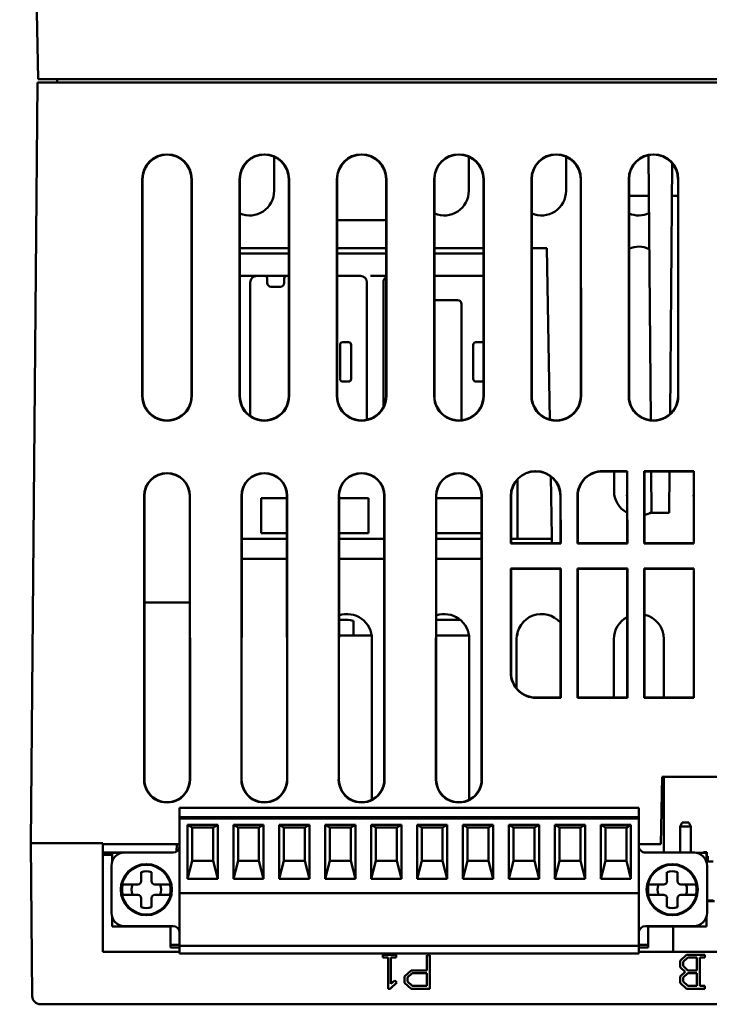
# Model space of a CAD drawing. Header units: inches. Extents: x 1.9 to 31.6, y 1 to 25.4.
# Tile 14 of 23: x 13.8 to 15.8, y 19.2 to 22.2. Entities that reach past the tile are written whole.
import ezdxf

# ---------------------------------------------------------------- set-up
doc = ezdxf.new("R2010")
doc.units = ezdxf.units.IN
doc.header["$MEASUREMENT"] = 0
doc.layers.add('Visible (ANSI)', color=7, linetype='Continuous', lineweight=50)

msp = doc.modelspace()

# ---------------------------------------------------------------- linework, layer by layer
at = {"layer": 'Visible (ANSI)'}
for p, q in [((13.7705, 25.139), (13.8256, 21.979)), ((13.8242, 21.969), (13.8043, 19.688)), ((13.8242, 21.969), (13.8492, 21.969)), ((13.8256, 21.979), (19.2069, 21.979)), ((19.1833, 21.969), (13.8492, 21.969)), ((13.8828, 21.969), (13.8829, 21.979)), ((14.5342, 21.7462), (14.5342, 21.644)), ((15.1182, 21.7462), (15.1182, 21.644)), ((15.4102, 21.7462), (15.4102, 21.644)), ((15.6574, 21.7507), (15.6643, 20.9559)), ((15.729, 21.7261), (15.7225, 20.9748)), ((14.1384, 21.029), (14.1385, 21.679)), ((14.1393, 21.679), (14.1392, 21.029)), ((14.2862, 21.029), (14.2862, 21.679)), ((14.287, 21.679), (14.2871, 21.029)), ((14.4304, 21.029), (14.4305, 21.679)), ((14.4313, 21.679), (14.4312, 21.029)), ((14.5782, 21.029), (14.5782, 21.679)), ((14.579, 21.679), (14.5791, 21.029)), ((14.7224, 21.029), (14.7225, 21.679)), ((14.7233, 21.679), (14.7232, 21.029)), ((14.8702, 21.029), (14.8702, 21.679)), ((14.871, 21.679), (14.8711, 21.029)), ((15.0144, 21.029), (15.0145, 21.679)), ((15.0153, 21.679), (15.0152, 21.029)), ((15.1622, 21.029), (15.1622, 21.679)), ((15.163, 21.679), (15.1631, 21.029)), ((15.3064, 21.029), (15.3065, 21.679)), ((15.3073, 21.679), (15.3072, 21.029)), ((15.4542, 21.029), (15.4542, 21.679)), ((15.455, 21.679), (15.4551, 21.029)), ((15.5984, 21.029), (15.5985, 21.679)), ((15.5993, 21.679), (15.5992, 21.029)), ((15.7462, 21.029), (15.7462, 21.679)), ((15.747, 21.679), (15.7471, 21.029)), ((15.6584, 21.629), (15.5993, 21.629)), ((15.7462, 21.629), (15.7282, 21.629)), ((14.8702, 21.556), (14.7233, 21.556)), ((14.4313, 21.4721), (14.5782, 21.4721)), ((14.7233, 21.4721), (14.8702, 21.4721)), ((15.0153, 21.4721), (15.1622, 21.4721)), ((15.3073, 21.4721), (15.3526, 21.4721)), ((15.3526, 21.4721), (15.3616, 20.958)), ((14.4313, 21.4559), (14.4368, 21.4559)), ((14.4368, 21.4559), (14.4959, 21.4559)), ((14.4959, 21.4559), (14.5095, 21.4559)), ((14.5095, 21.4559), (14.5782, 21.4559)), ((14.8231, 21.4559), (14.7233, 21.4559)), ((14.8231, 21.4559), (14.8368, 21.4559)), ((14.8368, 21.4559), (14.8702, 21.4559)), ((15.0153, 21.4559), (15.0271, 21.4559)), ((15.0271, 21.4559), (15.0408, 21.4559)), ((15.0408, 21.4559), (15.0999, 21.4559)), ((15.0999, 21.4559), (15.1135, 21.4559)), ((15.1622, 21.4559), (15.1135, 21.4559)), ((14.4819, 21.389), (14.4313, 21.389)), ((14.5055, 21.389), (14.4819, 21.389)), ((14.5725, 21.389), (14.5055, 21.389)), ((14.5134, 21.3681), (14.5134, 21.3811)), ((14.5646, 21.3811), (14.5646, 21.3681)), ((14.5782, 21.389), (14.5725, 21.389)), ((14.7929, 21.389), (14.7233, 21.389)), ((14.8702, 21.389), (14.8231, 21.389)), ((15.1622, 21.389), (15.0153, 21.389)), ((14.4622, 21.3693), (14.4622, 20.969)), ((14.5528, 21.3563), (14.5252, 21.3563)), ((14.8126, 20.9572), (14.8126, 21.3693)), ((14.8622, 21.3693), (14.8622, 20.9956)), ((15.0153, 21.3162), (15.0847, 21.3162)), ((15.0965, 21.3043), (15.0965, 20.9618)), ((14.7319, 21.0799), (14.7319, 21.1823)), ((14.7398, 21.1902), (14.7575, 21.1902)), ((14.7654, 21.1823), (14.7654, 21.0799)), ((15.1319, 21.0799), (15.1319, 21.1823)), ((15.1398, 21.1902), (15.1575, 21.1902)), ((14.7575, 21.0721), (14.7398, 21.0721)), ((15.1575, 21.0721), (15.1398, 21.0721)), ((15.3646, 20.7873), (15.3677, 20.6071)), ((15.5205, 20.8034), (15.5205, 20.8037)), ((15.5205, 20.8037), (15.594, 20.8037)), ((15.5205, 20.8034), (15.5219, 20.8029)), ((15.5219, 20.8029), (15.5219, 20.8028)), ((15.5932, 20.8029), (15.5219, 20.8029)), ((15.5543, 20.744), (15.5543, 20.8029)), ((15.594, 20.8037), (15.5932, 20.8029)), ((15.5932, 20.7315), (15.5932, 20.8029)), ((15.594, 20.8037), (15.594, 20.7294)), ((15.6444, 20.7294), (15.6444, 20.8037)), ((15.6444, 20.8037), (15.6453, 20.8029)), ((15.6444, 20.8037), (15.718, 20.8037)), ((15.6453, 20.8029), (15.6453, 20.7315)), ((15.7166, 20.8029), (15.6453, 20.8029)), ((15.6656, 20.8029), (15.6667, 20.679)), ((15.718, 20.8034), (15.7166, 20.8029)), ((15.7166, 20.8028), (15.7166, 20.8029)), ((15.718, 20.8037), (15.718, 20.8034)), ((15.721, 20.8028), (15.7199, 20.679)), ((15.7205, 20.8034), (15.7205, 20.8037)), ((15.7205, 20.8037), (15.794, 20.8037)), ((15.7205, 20.8034), (15.7219, 20.8029)), ((15.7219, 20.8029), (15.7219, 20.8028)), ((15.7932, 20.8029), (15.7219, 20.8029)), ((15.794, 20.8037), (15.7932, 20.8029)), ((15.7932, 20.7315), (15.7932, 20.8029)), ((15.794, 20.8037), (15.794, 20.7294)), ((15.2642, 20.7783), (15.2642, 20.6001)), ((14.1438, 19.879), (14.1439, 20.729)), ((14.1448, 20.729), (14.1446, 19.879)), ((14.2808, 19.879), (14.2807, 20.729)), ((14.2816, 20.729), (14.2817, 19.879)), ((14.4358, 19.879), (14.4359, 20.729)), ((14.4368, 20.729), (14.4366, 19.879)), ((14.5728, 19.879), (14.5727, 20.729)), ((14.5736, 20.729), (14.5737, 19.879)), ((14.7278, 19.879), (14.7279, 20.729)), ((14.7288, 20.729), (14.7286, 19.879)), ((14.8648, 19.879), (14.8647, 20.729)), ((14.8656, 20.729), (14.8657, 19.879)), ((15.0198, 19.879), (15.0199, 20.729)), ((15.0208, 20.729), (15.0206, 19.879)), ((15.1568, 19.879), (15.1567, 20.729)), ((15.1576, 20.729), (15.1577, 19.879)), ((15.2444, 20.5865), (15.2444, 20.729)), ((15.2453, 20.729), (15.2453, 20.5874)), ((15.3932, 20.5874), (15.3932, 20.729)), ((15.394, 20.729), (15.3941, 20.5865)), ((15.4444, 20.5865), (15.4444, 20.729)), ((15.4453, 20.729), (15.4453, 20.5874)), ((15.5931, 20.7316), (15.5932, 20.7315)), ((15.594, 20.7294), (15.5932, 20.7315)), ((15.5932, 20.5874), (15.5932, 20.729)), ((15.594, 20.7294), (15.594, 20.7294)), ((15.594, 20.729), (15.5941, 20.5865)), ((15.6444, 20.7294), (15.6453, 20.7315)), ((15.6444, 20.7294), (15.6444, 20.7294)), ((15.6444, 20.5865), (15.6444, 20.729)), ((15.6453, 20.7315), (15.6454, 20.7316)), ((15.6453, 20.729), (15.6453, 20.5874)), ((15.7931, 20.7316), (15.7932, 20.7315)), ((15.794, 20.7294), (15.7932, 20.7315)), ((15.7932, 20.5874), (15.7932, 20.729)), ((15.794, 20.7294), (15.794, 20.7294)), ((15.794, 20.729), (15.7941, 20.5865)), ((14.4957, 20.7229), (14.5727, 20.7229)), ((14.4957, 20.6173), (14.4957, 20.7229)), ((14.7288, 20.7229), (14.8169, 20.7229)), ((14.8169, 20.7229), (14.8169, 20.6173)), ((15.0208, 20.7229), (15.1567, 20.7229)), ((15.6667, 20.679), (15.7199, 20.679)), ((14.5727, 20.6173), (14.4957, 20.6173)), ((14.8169, 20.6173), (14.7287, 20.6173)), ((15.1567, 20.6173), (15.0207, 20.6173)), ((15.3677, 20.6071), (15.3677, 20.5874)), ((14.5727, 20.6001), (14.4367, 20.6001)), ((14.8647, 20.6001), (14.7287, 20.6001)), ((15.1567, 20.6001), (15.0207, 20.6001)), ((15.2444, 20.5865), (15.2453, 20.5874)), ((15.3941, 20.5865), (15.2444, 20.5865)), ((15.3677, 20.6001), (15.2453, 20.6001)), ((15.2453, 20.5874), (15.3932, 20.5874)), ((15.3941, 20.5865), (15.3932, 20.5874)), ((15.4444, 20.5865), (15.4453, 20.5874)), ((15.5941, 20.5865), (15.4444, 20.5865)), ((15.4453, 20.5874), (15.5932, 20.5874)), ((15.5941, 20.5865), (15.5932, 20.5874)), ((15.6444, 20.5865), (15.6453, 20.5874)), ((15.7941, 20.5865), (15.6444, 20.5865)), ((15.6453, 20.5874), (15.7932, 20.5874)), ((15.7941, 20.5865), (15.7932, 20.5874)), ((14.4367, 20.5406), (14.5727, 20.5406)), ((14.7287, 20.5406), (14.8647, 20.5406)), ((15.0207, 20.5406), (15.1567, 20.5406)), ((15.2444, 20.199), (15.2444, 20.5112)), ((15.2444, 20.5112), (15.3941, 20.5112)), ((15.2444, 20.5112), (15.2453, 20.5103)), ((15.2453, 20.5103), (15.2452, 20.199)), ((15.3932, 20.5103), (15.2453, 20.5103)), ((15.3941, 20.5112), (15.3932, 20.5103)), ((15.3932, 20.199), (15.3932, 20.5103)), ((15.3941, 20.5112), (15.3941, 20.199)), ((15.4444, 20.199), (15.4444, 20.5112)), ((15.4444, 20.5112), (15.5941, 20.5112)), ((15.4444, 20.5112), (15.4453, 20.5103)), ((15.4453, 20.5103), (15.4452, 20.199)), ((15.5932, 20.5103), (15.4453, 20.5103)), ((15.5941, 20.5112), (15.5932, 20.5103)), ((15.5932, 20.199), (15.5932, 20.5103)), ((15.5941, 20.5112), (15.5941, 20.199)), ((15.6444, 20.199), (15.6444, 20.5112)), ((15.6444, 20.5112), (15.7941, 20.5112)), ((15.6444, 20.5112), (15.6453, 20.5103)), ((15.6453, 20.5103), (15.6452, 20.199)), ((15.7932, 20.5103), (15.6453, 20.5103)), ((15.7941, 20.5112), (15.7932, 20.5103)), ((15.7932, 20.199), (15.7932, 20.5103)), ((15.7941, 20.5112), (15.7941, 20.199)), ((14.1447, 20.41), (14.2808, 20.41)), ((14.7287, 20.3576), (14.7567, 20.3576)), ((14.7719, 20.3539), (14.7719, 20.3205)), ((14.7725, 20.3525), (14.7725, 20.3392)), ((15.0207, 20.3576), (15.0929, 20.3576)), ((14.7719, 20.3103), (14.7719, 20.3205)), ((14.7725, 20.3103), (14.7725, 20.3392)), ((15.2642, 20.3103), (15.2642, 20.3189)), ((14.7287, 20.3103), (14.7719, 20.3103)), ((14.7725, 20.3103), (14.7719, 20.3103)), ((14.7725, 20.3103), (14.8271, 20.3103)), ((14.8278, 20.3), (14.8278, 19.8183)), ((15.0207, 20.3103), (15.1191, 20.3103)), ((15.1198, 20.3), (15.1198, 19.8183)), ((15.2618, 20.1523), (15.2618, 20.3)), ((15.2625, 20.3103), (15.2642, 20.3103)), ((15.5538, 20.1249), (15.5538, 20.3)), ((15.7038, 20.3), (15.7038, 20.1249)), ((15.3941, 20.1986), (15.3932, 20.1965)), ((15.3932, 20.1249), (15.3932, 20.1965)), ((15.3932, 20.1965), (15.3932, 20.1965)), ((15.3941, 20.1986), (15.3941, 20.1986)), ((15.3941, 20.1986), (15.3941, 20.1241)), ((15.4444, 20.1241), (15.4444, 20.1986)), ((15.4444, 20.1986), (15.4444, 20.1986)), ((15.4444, 20.1986), (15.4452, 20.1965)), ((15.4453, 20.1965), (15.4452, 20.1965)), ((15.4452, 20.1965), (15.4452, 20.1249)), ((15.5941, 20.1986), (15.5932, 20.1965)), ((15.5932, 20.1249), (15.5932, 20.1965)), ((15.5932, 20.1965), (15.5932, 20.1965)), ((15.5941, 20.1986), (15.5941, 20.1986)), ((15.5941, 20.1986), (15.5941, 20.1241)), ((15.6444, 20.1241), (15.6444, 20.1986)), ((15.6444, 20.1986), (15.6444, 20.1986)), ((15.6444, 20.1986), (15.6452, 20.1965)), ((15.6453, 20.1965), (15.6452, 20.1965)), ((15.6452, 20.1965), (15.6452, 20.1249)), ((15.7941, 20.1986), (15.7932, 20.1965)), ((15.7932, 20.1249), (15.7932, 20.1965)), ((15.7932, 20.1965), (15.7932, 20.1965)), ((15.7941, 20.1986), (15.7941, 20.1986)), ((15.7941, 20.1986), (15.7941, 20.1241)), ((15.3195, 20.1241), (15.3216, 20.1249)), ((15.3195, 20.1241), (15.3195, 20.1241)), ((15.3941, 20.1241), (15.3195, 20.1241)), ((15.3217, 20.125), (15.3216, 20.1249)), ((15.3216, 20.1249), (15.3932, 20.1249)), ((15.3941, 20.1241), (15.3932, 20.1249)), ((15.4444, 20.1241), (15.4452, 20.1249)), ((15.519, 20.1241), (15.4444, 20.1241)), ((15.4452, 20.1249), (15.5168, 20.1249)), ((15.5168, 20.1249), (15.5168, 20.125)), ((15.519, 20.1241), (15.5168, 20.1249)), ((15.5189, 20.1241), (15.519, 20.1241)), ((15.5195, 20.1241), (15.5216, 20.1249)), ((15.5941, 20.1241), (15.5195, 20.1241)), ((15.5195, 20.1241), (15.5195, 20.1241)), ((15.5217, 20.125), (15.5216, 20.1249)), ((15.5216, 20.1249), (15.5932, 20.1249)), ((15.5941, 20.1241), (15.5932, 20.1249)), ((15.6444, 20.1241), (15.6452, 20.1249)), ((15.719, 20.1241), (15.6444, 20.1241)), ((15.6452, 20.1249), (15.7168, 20.1249)), ((15.7168, 20.1249), (15.7168, 20.125)), ((15.719, 20.1241), (15.7168, 20.1249)), ((15.7189, 20.1241), (15.719, 20.1241)), ((15.7195, 20.1241), (15.7216, 20.1249)), ((15.7941, 20.1241), (15.7195, 20.1241)), ((15.7195, 20.1241), (15.7195, 20.1241)), ((15.7217, 20.125), (15.7216, 20.1249)), ((15.7216, 20.1249), (15.7932, 20.1249)), ((15.7941, 20.1241), (15.7932, 20.1249)), ((15.6948, 19.6852), (15.6983, 19.8873)), ((15.6983, 19.8873), (16.0652, 19.8873)), ((15.7038, 19.8873), (15.7038, 19.66)), ((15.6285, 19.7938), (14.2505, 19.7938)), ((14.2505, 19.7938), (14.2505, 19.782)), ((14.2505, 19.7663), (14.2505, 19.782)), ((15.6285, 19.782), (15.6285, 19.7938)), ((15.6285, 19.782), (15.6285, 19.7663)), ((14.2505, 19.7623), (14.2505, 19.7663)), ((14.2505, 19.7663), (15.6285, 19.7663)), ((14.2505, 19.7623), (15.6285, 19.7623)), ((14.2505, 19.7584), (14.2505, 19.7623)), ((14.2505, 19.7584), (14.2505, 19.5418)), ((14.2879, 19.7663), (14.2879, 19.7623)), ((14.3509, 19.7663), (14.3509, 19.7623)), ((14.4257, 19.7663), (14.4257, 19.7623)), ((14.4887, 19.7623), (14.4887, 19.7663)), ((14.5635, 19.7663), (14.5635, 19.7623)), ((14.6265, 19.7623), (14.6265, 19.7663)), ((14.7013, 19.7663), (14.7013, 19.7623)), ((14.7643, 19.7623), (14.7643, 19.7663)), ((14.8391, 19.7663), (14.8391, 19.7623)), ((14.9021, 19.7623), (14.9021, 19.7663)), ((14.9769, 19.7663), (14.9769, 19.7623)), ((15.0399, 19.7623), (15.0399, 19.7663)), ((15.1147, 19.7663), (15.1147, 19.7623)), ((15.1777, 19.7623), (15.1777, 19.7663)), ((15.2525, 19.7663), (15.2525, 19.7623)), ((15.3155, 19.7623), (15.3155, 19.7663)), ((15.3903, 19.7663), (15.3903, 19.7623)), ((15.4533, 19.7623), (15.4533, 19.7663)), ((15.5281, 19.7663), (15.5281, 19.7623)), ((15.5911, 19.7663), (15.5911, 19.7623)), ((15.6285, 19.7623), (15.6285, 19.7663)), ((15.6285, 19.7623), (15.6285, 19.7584)), ((15.6285, 19.5418), (15.6285, 19.7584)), ((15.7529, 19.7378), (15.7588, 19.7496)), ((15.7785, 19.7496), (15.7588, 19.7496)), ((15.7844, 19.7378), (15.7785, 19.7496)), ((14.2742, 19.5812), (14.2742, 19.7426)), ((14.2742, 19.7426), (14.3647, 19.7426)), ((14.2879, 19.7348), (14.2742, 19.7426)), ((14.2879, 19.6353), (14.2879, 19.7348)), ((14.2879, 19.7348), (14.3509, 19.7348)), ((14.3509, 19.7348), (14.3647, 19.7426)), ((14.3509, 19.7348), (14.3509, 19.6353)), ((14.3647, 19.7426), (14.3647, 19.5812)), ((14.412, 19.7426), (14.5025, 19.7426)), ((14.412, 19.5812), (14.412, 19.7426)), ((14.412, 19.7426), (14.4257, 19.7348)), ((14.4887, 19.7348), (14.4257, 19.7348)), ((14.4257, 19.6353), (14.4257, 19.7348)), ((14.4887, 19.7348), (14.5025, 19.7426)), ((14.4887, 19.6353), (14.4887, 19.7348)), ((14.5025, 19.7426), (14.5025, 19.5812)), ((14.5497, 19.7426), (14.6403, 19.7426)), ((14.5497, 19.5812), (14.5497, 19.7426)), ((14.5497, 19.7426), (14.5635, 19.7348)), ((14.6265, 19.7348), (14.5635, 19.7348)), ((14.5635, 19.6353), (14.5635, 19.7348)), ((14.6265, 19.7348), (14.6403, 19.7426)), ((14.6265, 19.6353), (14.6265, 19.7348)), ((14.6403, 19.7426), (14.6403, 19.5812)), ((14.6875, 19.7426), (14.7781, 19.7426)), ((14.6875, 19.5812), (14.6875, 19.7426)), ((14.6875, 19.7426), (14.7013, 19.7348)), ((14.7643, 19.7348), (14.7013, 19.7348)), ((14.7013, 19.6353), (14.7013, 19.7348)), ((14.7643, 19.7348), (14.7781, 19.7426)), ((14.7643, 19.6353), (14.7643, 19.7348)), ((14.7781, 19.7426), (14.7781, 19.5812)), ((14.8253, 19.7426), (14.9159, 19.7426)), ((14.8253, 19.5812), (14.8253, 19.7426)), ((14.8253, 19.7426), (14.8391, 19.7348)), ((14.9021, 19.7348), (14.8391, 19.7348)), ((14.8391, 19.6353), (14.8391, 19.7348)), ((14.9021, 19.7348), (14.9159, 19.7426)), ((14.9021, 19.6353), (14.9021, 19.7348)), ((14.9159, 19.7426), (14.9159, 19.5812)), ((14.9631, 19.7426), (15.0537, 19.7426)), ((14.9631, 19.5812), (14.9631, 19.7426)), ((14.9631, 19.7426), (14.9769, 19.7348)), ((15.0399, 19.7348), (14.9769, 19.7348)), ((14.9769, 19.6353), (14.9769, 19.7348)), ((15.0399, 19.7348), (15.0537, 19.7426)), ((15.0399, 19.6353), (15.0399, 19.7348)), ((15.0537, 19.7426), (15.0537, 19.5812)), ((15.1009, 19.7426), (15.1915, 19.7426)), ((15.1009, 19.5812), (15.1009, 19.7426)), ((15.1009, 19.7426), (15.1147, 19.7348)), ((15.1777, 19.7348), (15.1147, 19.7348)), ((15.1147, 19.6353), (15.1147, 19.7348)), ((15.1777, 19.7348), (15.1915, 19.7426)), ((15.1777, 19.6353), (15.1777, 19.7348)), ((15.1915, 19.7426), (15.1915, 19.5812)), ((15.2387, 19.7426), (15.3293, 19.7426)), ((15.2387, 19.5812), (15.2387, 19.7426)), ((15.2387, 19.7426), (15.2525, 19.7348)), ((15.3155, 19.7348), (15.2525, 19.7348)), ((15.2525, 19.6353), (15.2525, 19.7348)), ((15.3155, 19.7348), (15.3293, 19.7426)), ((15.3155, 19.6353), (15.3155, 19.7348)), ((15.3293, 19.7426), (15.3293, 19.5812)), ((15.3765, 19.7426), (15.4671, 19.7426)), ((15.3765, 19.5812), (15.3765, 19.7426)), ((15.3765, 19.7426), (15.3903, 19.7348)), ((15.4533, 19.7348), (15.3903, 19.7348)), ((15.3903, 19.6353), (15.3903, 19.7348)), ((15.4533, 19.7348), (15.4671, 19.7426)), ((15.4533, 19.6353), (15.4533, 19.7348)), ((15.4671, 19.7426), (15.4671, 19.5812)), ((15.5143, 19.5812), (15.5143, 19.7426)), ((15.5143, 19.7426), (15.6049, 19.7426)), ((15.5281, 19.7348), (15.5143, 19.7426)), ((15.5911, 19.7348), (15.5281, 19.7348)), ((15.5281, 19.7348), (15.5281, 19.6353)), ((15.6049, 19.7426), (15.5911, 19.7348)), ((15.5911, 19.6353), (15.5911, 19.7348)), ((15.6049, 19.7426), (15.6049, 19.5812)), ((15.7529, 19.7378), (15.7529, 19.6603)), ((15.7844, 19.7378), (15.7529, 19.7378)), ((15.7844, 19.6603), (15.7844, 19.7378)), ((13.8041, 19.688), (13.8291, 19.688)), ((13.8041, 19.688), (13.8081, 19.2298)), ((13.8291, 19.688), (14.0205, 19.688)), ((14.0205, 19.3624), (14.0205, 19.688)), ((14.0205, 19.6852), (14.2505, 19.6852)), ((14.2416, 19.6632), (14.2418, 19.6852)), ((15.6285, 19.6852), (15.6948, 19.6852)), ((15.8326, 19.661), (15.8228, 19.661)), ((15.8228, 19.661), (15.8228, 19.659)), ((15.8326, 19.6492), (15.8326, 19.661)), ((14.2316, 19.66), (14.0205, 19.66)), ((14.0205, 19.653), (14.0482, 19.653)), ((14.0764, 19.659), (14.0482, 19.659)), ((14.0482, 19.659), (14.0482, 19.6342)), ((14.2308, 19.66), (14.0852, 19.66)), ((14.2742, 19.5812), (14.2879, 19.6353)), ((14.3509, 19.6353), (14.2879, 19.6353)), ((14.3509, 19.6353), (14.3647, 19.5812)), ((14.4257, 19.6353), (14.412, 19.5812)), ((14.4257, 19.6353), (14.4887, 19.6353)), ((14.5025, 19.5812), (14.4887, 19.6353)), ((14.5635, 19.6353), (14.5497, 19.5812)), ((14.5635, 19.6353), (14.6265, 19.6353)), ((14.6403, 19.5812), (14.6265, 19.6353)), ((14.7013, 19.6353), (14.6875, 19.5812)), ((14.7013, 19.6353), (14.7643, 19.6353)), ((14.7781, 19.5812), (14.7643, 19.6353)), ((14.8391, 19.6353), (14.8253, 19.5812)), ((14.8391, 19.6353), (14.9021, 19.6353)), ((14.9159, 19.5812), (14.9021, 19.6353)), ((14.9769, 19.6353), (14.9631, 19.5812)), ((14.9769, 19.6353), (15.0399, 19.6353)), ((15.0537, 19.5812), (15.0399, 19.6353)), ((15.1147, 19.6353), (15.1009, 19.5812)), ((15.1147, 19.6353), (15.1777, 19.6353)), ((15.1915, 19.5812), (15.1777, 19.6353)), ((15.2525, 19.6353), (15.2387, 19.5812)), ((15.2525, 19.6353), (15.3155, 19.6353)), ((15.3293, 19.5812), (15.3155, 19.6353)), ((15.3903, 19.6353), (15.3765, 19.5812)), ((15.3903, 19.6353), (15.4533, 19.6353)), ((15.4671, 19.5812), (15.4533, 19.6353)), ((15.5281, 19.6353), (15.5143, 19.5812)), ((15.5281, 19.6353), (15.5911, 19.6353)), ((15.5911, 19.6353), (15.6049, 19.5812)), ((15.7938, 19.66), (15.6482, 19.66)), ((15.7962, 19.6603), (15.7115, 19.6603)), ((15.7115, 19.6603), (15.7115, 19.66)), ((15.7962, 19.6599), (15.7962, 19.6603)), ((15.8317, 19.659), (15.8026, 19.659)), ((15.8317, 19.6314), (15.8317, 19.659)), ((15.8513, 19.6335), (15.8317, 19.6335)), ((15.836, 19.6492), (15.8326, 19.6492)), ((15.8326, 19.6492), (15.8326, 19.6477)), ((15.836, 19.6477), (15.8326, 19.6477)), ((15.836, 19.6492), (15.836, 19.6477)), ((15.836, 19.6477), (15.836, 19.6335)), ((14.0458, 19.6206), (14.0458, 19.4789)), ((15.8332, 19.4789), (15.8332, 19.6206)), ((14.1348, 19.5743), (14.1348, 19.6016)), ((14.1663, 19.6016), (14.1663, 19.5743)), ((14.3647, 19.5812), (14.2742, 19.5812)), ((14.5025, 19.5812), (14.412, 19.5812)), ((14.6403, 19.5812), (14.5497, 19.5812)), ((14.7781, 19.5812), (14.6875, 19.5812)), ((14.9159, 19.5812), (14.8253, 19.5812)), ((15.0537, 19.5812), (14.9631, 19.5812)), ((15.1915, 19.5812), (15.1009, 19.5812)), ((15.3293, 19.5812), (15.2387, 19.5812)), ((15.4671, 19.5812), (15.3765, 19.5812)), ((15.6049, 19.5812), (15.5143, 19.5812)), ((15.7131, 19.5743), (15.7131, 19.6016)), ((15.7446, 19.6016), (15.7446, 19.5743)), ((14.0853, 19.5645), (14.0813, 19.5645)), ((14.125, 19.5645), (14.0853, 19.5645)), ((14.2159, 19.5645), (14.1762, 19.5645)), ((14.2199, 19.5645), (14.2159, 19.5645)), ((15.6636, 19.5645), (15.6596, 19.5645)), ((15.7033, 19.5645), (15.6636, 19.5645)), ((15.7942, 19.5645), (15.7545, 19.5645)), ((15.7982, 19.5645), (15.7942, 19.5645)), ((14.0813, 19.533), (14.0853, 19.533)), ((14.0853, 19.533), (14.125, 19.533)), ((14.1348, 19.4959), (14.1348, 19.5231)), ((14.1663, 19.5231), (14.1663, 19.4959)), ((14.1762, 19.533), (14.2159, 19.533)), ((14.2159, 19.533), (14.2199, 19.533)), ((14.2505, 19.5379), (14.2505, 19.5418)), ((14.2505, 19.5379), (14.2505, 19.5351)), ((15.6285, 19.5379), (14.2505, 19.5379)), ((14.2505, 19.5351), (14.2505, 19.3832)), ((15.6285, 19.5418), (15.6285, 19.5379)), ((15.6285, 19.5351), (15.6285, 19.5379)), ((15.6285, 19.3832), (15.6285, 19.5351)), ((15.6596, 19.533), (15.6636, 19.533)), ((15.6636, 19.533), (15.7033, 19.533)), ((15.7131, 19.4959), (15.7131, 19.5231)), ((15.7446, 19.5231), (15.7446, 19.4959)), ((15.7545, 19.533), (15.7942, 19.533)), ((15.7942, 19.533), (15.7982, 19.533)), ((15.8332, 19.5166), (15.8513, 19.5166)), ((15.8552, 19.5146), (15.8332, 19.5146)), ((14.0482, 19.4653), (14.0482, 19.4385)), ((15.8317, 19.4385), (15.8317, 19.468)), ((14.2234, 19.4385), (14.0482, 19.4385)), ((14.0852, 19.4395), (14.2308, 19.4395)), ((14.2234, 19.3834), (14.2234, 19.4385)), ((15.6482, 19.4395), (15.7938, 19.4395)), ((15.6565, 19.4385), (15.6565, 19.3834)), ((15.8317, 19.4385), (15.6565, 19.4385)), ((15.7312, 19.4385), (15.7312, 19.3624)), ((14.2505, 19.3834), (14.2234, 19.3834)), ((14.2234, 19.3755), (14.2234, 19.3834)), ((14.2505, 19.3755), (14.2234, 19.3755)), ((14.2505, 19.3804), (14.2505, 19.3832)), ((14.2505, 19.3647), (14.2505, 19.3804)), ((14.2505, 19.3804), (15.6285, 19.3804)), ((15.6565, 19.3834), (15.6285, 19.3834)), ((15.6285, 19.3832), (15.6285, 19.3804)), ((15.6285, 19.3804), (15.6285, 19.3647)), ((15.6565, 19.3755), (15.6285, 19.3755)), ((15.6565, 19.3834), (15.6565, 19.3755)), ((14.2505, 19.3624), (14.0205, 19.3624)), ((14.2505, 19.3647), (14.2505, 19.3568)), ((15.6285, 19.3568), (14.2505, 19.3568)), ((14.8604, 19.3535), (14.9004, 19.3535)), ((14.8604, 19.3452), (14.8604, 19.3535)), ((14.8759, 19.3452), (14.8604, 19.3452)), ((14.8759, 19.2515), (14.8759, 19.3452)), ((14.8848, 19.3452), (14.8848, 19.2659)), ((14.9004, 19.3452), (14.8848, 19.3452)), ((14.9004, 19.3535), (14.9004, 19.3452)), ((14.9921, 19.3525), (15.0011, 19.3525)), ((14.9921, 19.3068), (14.9921, 19.3525)), ((15.0011, 19.3525), (15.0011, 19.2515)), ((15.6285, 19.3568), (15.6285, 19.3647)), ((16.1336, 19.3624), (15.6285, 19.3624)), ((15.7524, 19.3355), (15.7716, 19.3535)), ((15.7614, 19.3321), (15.7753, 19.3452)), ((15.7716, 19.3535), (15.8267, 19.3535)), ((15.7753, 19.3452), (15.8023, 19.3452)), ((15.8023, 19.3452), (15.8023, 19.3068)), ((15.8112, 19.3452), (15.8112, 19.2599)), ((15.8267, 19.3452), (15.8112, 19.3452)), ((15.8267, 19.3535), (15.8267, 19.3452)), ((14.9257, 19.2886), (14.945, 19.3068)), ((14.945, 19.3068), (14.9921, 19.3068)), ((15.7524, 19.3165), (15.7524, 19.3355)), ((15.7672, 19.3025), (15.7524, 19.3165)), ((15.7614, 19.3199), (15.7614, 19.3321)), ((15.7753, 19.3068), (15.7614, 19.3199)), ((15.8023, 19.3068), (15.7753, 19.3068)), ((14.9257, 19.2696), (14.9257, 19.2886)), ((14.9348, 19.2852), (14.9487, 19.2984)), ((14.9348, 19.2731), (14.9348, 19.2852)), ((14.9487, 19.2984), (14.9921, 19.2984)), ((14.9921, 19.2984), (14.9921, 19.2599)), ((15.7524, 19.2886), (15.7672, 19.3025)), ((15.7524, 19.2696), (15.7524, 19.2886)), ((15.7614, 19.2852), (15.7753, 19.2983)), ((15.7614, 19.2731), (15.7614, 19.2852)), ((15.7753, 19.2983), (15.8023, 19.2983)), ((15.8023, 19.2983), (15.8023, 19.2599)), ((14.8822, 19.2515), (14.8759, 19.2515)), ((14.9026, 19.2706), (14.8822, 19.2515)), ((14.8848, 19.2659), (14.8962, 19.2766)), ((14.8962, 19.2766), (14.9026, 19.2706)), ((14.945, 19.2515), (14.9257, 19.2696)), ((14.9487, 19.2599), (14.9348, 19.2731)), ((15.0011, 19.2515), (14.945, 19.2515)), ((14.9921, 19.2599), (14.9487, 19.2599)), ((15.7716, 19.2515), (15.7524, 19.2696)), ((15.7753, 19.2599), (15.7614, 19.2731)), ((15.8267, 19.2515), (15.7716, 19.2515)), ((15.8023, 19.2599), (15.7753, 19.2599)), ((15.8112, 19.2599), (15.8267, 19.2599)), ((15.8267, 19.2599), (15.8267, 19.2515)), ((13.8331, 19.205), (17.362, 19.205))]:
    msp.add_line(p, q, dxfattribs=at)
for centre, radius in [((14.1506, 19.5487), 0.0768), ((14.1506, 19.5487), 0.0746), ((15.7289, 19.5487), 0.0768), ((15.7289, 19.5487), 0.0746)]:
    msp.add_circle(centre, radius, dxfattribs=at)
for centre, radius, start, end in [((14.2127, 21.679), 0.0743, 0.0079, 179.9918), ((14.2127, 21.679), 0.0734, 0.0079, 179.9918), ((14.5047, 21.679), 0.0743, 0.0079, 179.9918), ((14.5047, 21.679), 0.0734, 0.0079, 179.9918), ((14.7967, 21.679), 0.0743, 0.0079, 179.9918), ((14.7967, 21.679), 0.0734, 0.0079, 179.9918), ((15.0887, 21.679), 0.0743, 0.0079, 179.9918), ((15.0887, 21.679), 0.0734, 0.0079, 179.9918), ((15.3807, 21.679), 0.0743, 0.0079, 179.9918), ((15.3807, 21.679), 0.0734, 0.0079, 179.9918), ((15.6727, 21.679), 0.0743, 0.0079, 179.9918), ((15.6727, 21.679), 0.0734, 0.0079, 179.9918), ((14.4603, 21.644), 0.0739, 246.9302, 0.0042), ((15.0443, 21.644), 0.0739, 246.9302, 0.0042), ((15.3363, 21.644), 0.0739, 246.9302, 0.0042), ((15.6283, 21.644), 0.0739, 246.9302, 294.4311), ((15.6283, 21.4026), 0.074, 64.7775, 113.0759), ((14.4819, 21.3693), 0.0197, 90, 180), ((14.5055, 21.3811), 0.00787, 0, 90), ((14.5725, 21.3811), 0.00787, 90, 180), ((14.7929, 21.3693), 0.0197, 0, 90), ((14.8819, 21.3693), 0.0197, 126.4813, 180), ((14.5252, 21.3681), 0.0118, 180, 270), ((14.5528, 21.3681), 0.0118, 270, 0), ((15.0847, 21.3043), 0.0118, 0, 90), ((14.7398, 21.1823), 0.00787, 90, 180), ((14.7575, 21.1823), 0.00787, 0, 90), ((15.1398, 21.1823), 0.00787, 90, 180), ((15.1575, 21.1823), 0.00787, 53.056, 90), ((14.7398, 21.0799), 0.00787, 180, 270), ((14.7575, 21.0799), 0.00787, 270, 0), ((15.1398, 21.0799), 0.00787, 180, 270), ((15.1575, 21.0799), 0.00787, 270, 307.0881), ((14.2127, 21.029), 0.0744, 179.9918, 0.0079), ((14.2127, 21.029), 0.0735, 179.9918, 0.0079), ((14.5047, 21.029), 0.0744, 179.9918, 0.0079), ((14.5047, 21.029), 0.0735, 179.9918, 0.0079), ((14.7967, 21.029), 0.0744, 179.9918, 0.0079), ((14.7967, 21.029), 0.0735, 179.9918, 0.0079), ((15.0887, 21.029), 0.0744, 179.9918, 0.0079), ((15.0887, 21.029), 0.0735, 179.9918, 0.0079), ((15.3807, 21.029), 0.0744, 179.9918, 0.0079), ((15.3807, 21.029), 0.0735, 179.9918, 0.0079), ((15.6727, 21.029), 0.0744, 179.9918, 0.0079), ((15.6727, 21.029), 0.0735, 179.9918, 0.0079), ((15.0847, 20.9618), 0.0118, 328.7576, 0), ((14.2127, 20.729), 0.0688, 0.0079, 179.9918), ((14.2127, 20.729), 0.068, 0.0079, 179.9918), ((14.5047, 20.729), 0.0688, 0.0079, 179.9918), ((14.5047, 20.729), 0.068, 0.0079, 179.9918), ((14.7967, 20.729), 0.0688, 0.0079, 179.9918), ((14.7967, 20.729), 0.068, 0.0079, 179.9918), ((15.0887, 20.729), 0.0688, 0.0079, 179.9918), ((15.0887, 20.729), 0.068, 0.0079, 179.9918), ((15.3192, 20.7289), 0.0748, 0.0079, 179.9918), ((15.3192, 20.7289), 0.0739, 0.0079, 179.9918), ((15.5192, 20.7289), 0.0748, 89.04, 179.9918), ((15.5192, 20.7289), 0.0739, 87.9409, 179.9918), ((15.7192, 20.7289), 0.0739, 87.9409, 92.0588), ((15.7192, 20.7289), 0.0748, 89.04, 90.9597), ((15.6283, 20.744), 0.074, 179.9955, 241.6782), ((15.5192, 20.7289), 0.0739, 0.0079, 2.0474), ((15.5192, 20.7289), 0.0748, 0.0079, 0.3739), ((15.7192, 20.7289), 0.0748, 179.6258, 179.9918), ((15.7192, 20.7289), 0.0739, 177.9523, 179.9918), ((15.7192, 20.7289), 0.0739, 0.0079, 2.0474), ((15.7192, 20.7289), 0.0748, 0.0079, 0.3739), ((15.6283, 20.744), 0.074, 283.2933, 301.2553), ((14.7528, 20.3), 0.075, 359.9998, 108.7111), ((15.0448, 20.3), 0.075, 359.9998, 108.7111), ((15.3368, 20.3), 0.075, 41.188, 179.9998), ((15.6288, 20.3), 0.075, 359.9998, 77.3012), ((15.6288, 20.3), 0.075, 118.3037, 179.9998), ((15.3192, 20.1989), 0.0749, 179.9918, 270.2238), ((15.3192, 20.1989), 0.074, 179.9918, 271.8892), ((15.3192, 20.1989), 0.074, 358.0991, 0.0079), ((15.3192, 20.1989), 0.0749, 359.7645, 0.0079), ((15.5192, 20.1989), 0.0749, 179.9918, 180.2352), ((15.5192, 20.1989), 0.074, 179.9918, 181.9006), ((15.5192, 20.1989), 0.074, 358.0991, 0.0079), ((15.5192, 20.1989), 0.0749, 359.7645, 0.0079), ((15.7192, 20.1989), 0.0749, 179.9918, 180.2352), ((15.7192, 20.1989), 0.074, 179.9918, 181.9006), ((15.7192, 20.1989), 0.074, 358.0991, 0.0079), ((15.7192, 20.1989), 0.0749, 359.7645, 0.0079), ((15.5192, 20.1989), 0.074, 268.1104, 271.8892), ((15.5192, 20.1989), 0.0749, 269.7759, 270.2238), ((15.7192, 20.1989), 0.074, 268.1104, 271.8892), ((15.7192, 20.1989), 0.0749, 269.7759, 270.2238), ((14.2127, 19.879), 0.069, 179.9918, 0.0079), ((14.2127, 19.879), 0.0681, 179.9918, 0.0079), ((14.5047, 19.879), 0.069, 179.9918, 0.0079), ((14.5047, 19.879), 0.0681, 179.9918, 0.0079), ((14.7967, 19.879), 0.069, 179.9918, 0.0079), ((14.7967, 19.879), 0.0681, 179.9918, 0.0079), ((15.0887, 19.879), 0.069, 179.9918, 0.0079), ((15.0887, 19.879), 0.0681, 179.9918, 0.0079), ((14.2308, 19.6796), 0.0197, 269.9998, 359.9998), ((15.6482, 19.6796), 0.0197, 179.9998, 269.9998), ((14.0852, 19.6206), 0.0394, 89.9998, 179.9998), ((15.7938, 19.6206), 0.0394, 359.9998, 89.9998), ((14.1506, 19.5487), 0.0551, 73.3983, 106.6014), ((15.7289, 19.5487), 0.0551, 73.3983, 106.6014), ((14.125, 19.5743), 0.00984, 269.9998, 359.9998), ((14.1762, 19.5743), 0.00984, 179.9998, 269.9998), ((15.7033, 19.5743), 0.00984, 269.9998, 359.9998), ((15.7545, 19.5743), 0.00984, 179.9998, 269.9998), ((14.1506, 19.5487), 0.0727, 167.4928, 192.5069), ((14.1506, 19.5487), 0.0441, 159.075, 200.9247), ((14.1506, 19.5487), 0.0441, 339.075, 20.9247), ((14.1506, 19.5487), 0.0727, 347.4928, 12.5069), ((15.7289, 19.5487), 0.0727, 167.4928, 192.5069), ((15.7289, 19.5487), 0.0441, 159.075, 200.9247), ((15.7289, 19.5487), 0.0441, 339.075, 20.9247), ((15.7289, 19.5487), 0.0727, 347.4928, 12.5069), ((14.125, 19.5231), 0.00984, 359.9998, 89.9998), ((14.1762, 19.5231), 0.00984, 89.9998, 179.9998), ((15.7033, 19.5231), 0.00984, 359.9998, 89.9998), ((15.7545, 19.5231), 0.00984, 89.9998, 179.9998), ((14.1506, 19.5487), 0.0551, 253.3983, 286.6014), ((15.7289, 19.5487), 0.0551, 253.3983, 286.6014), ((14.0852, 19.4789), 0.0394, 179.9998, 269.9998), ((15.7938, 19.4789), 0.0394, 269.9998, 359.9998), ((14.2308, 19.4198), 0.0197, 359.9998, 89.9998), ((15.6482, 19.4198), 0.0197, 89.9998, 179.9998), ((13.8331, 19.23), 0.025, 180.4998, 269.9998)]:
    msp.add_arc(centre, radius, start, end, dxfattribs=at)
msp.add_ellipse((14.7567, 20.3525), major_axis=(-0.0157, 0), ratio=0.32492, start_param=3.141593, end_param=4.712389, dxfattribs=at)
for points in [[(15.5219, 20.8028), (15.5212, 20.8031), (15.5205, 20.8034)], [(15.718, 20.8034), (15.7173, 20.8031), (15.7166, 20.8028)], [(15.7219, 20.8028), (15.7212, 20.8031), (15.7205, 20.8034)], [(15.594, 20.7294), (15.5936, 20.7305), (15.5931, 20.7316)], [(15.6454, 20.7316), (15.6449, 20.7305), (15.6444, 20.7294)], [(15.794, 20.7294), (15.7936, 20.7305), (15.7931, 20.7316)], [(15.3932, 20.1965), (15.3937, 20.1976), (15.3941, 20.1986)], [(15.4444, 20.1986), (15.4448, 20.1976), (15.4453, 20.1965)], [(15.5932, 20.1965), (15.5937, 20.1976), (15.5941, 20.1986)], [(15.6444, 20.1986), (15.6448, 20.1976), (15.6453, 20.1965)], [(15.7932, 20.1965), (15.7937, 20.1976), (15.7941, 20.1986)], [(15.3195, 20.1241), (15.3206, 20.1245), (15.3217, 20.125)], [(15.5168, 20.125), (15.5179, 20.1245), (15.5189, 20.1241)], [(15.5195, 20.1241), (15.5206, 20.1245), (15.5217, 20.125)], [(15.7168, 20.125), (15.7179, 20.1245), (15.7189, 20.1241)], [(15.7195, 20.1241), (15.7206, 20.1245), (15.7217, 20.125)]]:
    msp.add_open_spline(points, degree=2, dxfattribs=at)
for points, weights in [([(14.0813, 19.5645), (14.0804, 19.5645), (14.0796, 19.5645)], [1.00074664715, 1.00087166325, 1.00086082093]), ([(14.2216, 19.5645), (14.2207, 19.5645), (14.2199, 19.5645)], [1.00086082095, 1.00087166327, 1.00074664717]), ([(15.6596, 19.5645), (15.6587, 19.5645), (15.6579, 19.5645)], [1.00074664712, 1.00087166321, 1.00086082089]), ([(15.7999, 19.5645), (15.799, 19.5645), (15.7982, 19.5645)], [1.0008608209, 1.00087166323, 1.00074664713]), ([(14.0796, 19.533), (14.0804, 19.533), (14.0813, 19.533)], [1.00086082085, 1.00087166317, 1.00074664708]), ([(14.2199, 19.533), (14.2207, 19.533), (14.2216, 19.533)], [1.00074664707, 1.00087166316, 1.00086082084]), ([(15.6579, 19.533), (15.6587, 19.533), (15.6596, 19.533)], [1.0008608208, 1.00087166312, 1.00074664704]), ([(15.7982, 19.533), (15.799, 19.533), (15.7999, 19.533)], [1.00074664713, 1.00087166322, 1.0008608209])]:
    msp.add_rational_spline(points, weights, degree=2, dxfattribs=at)

doc.saveas('drawing.dxf')
